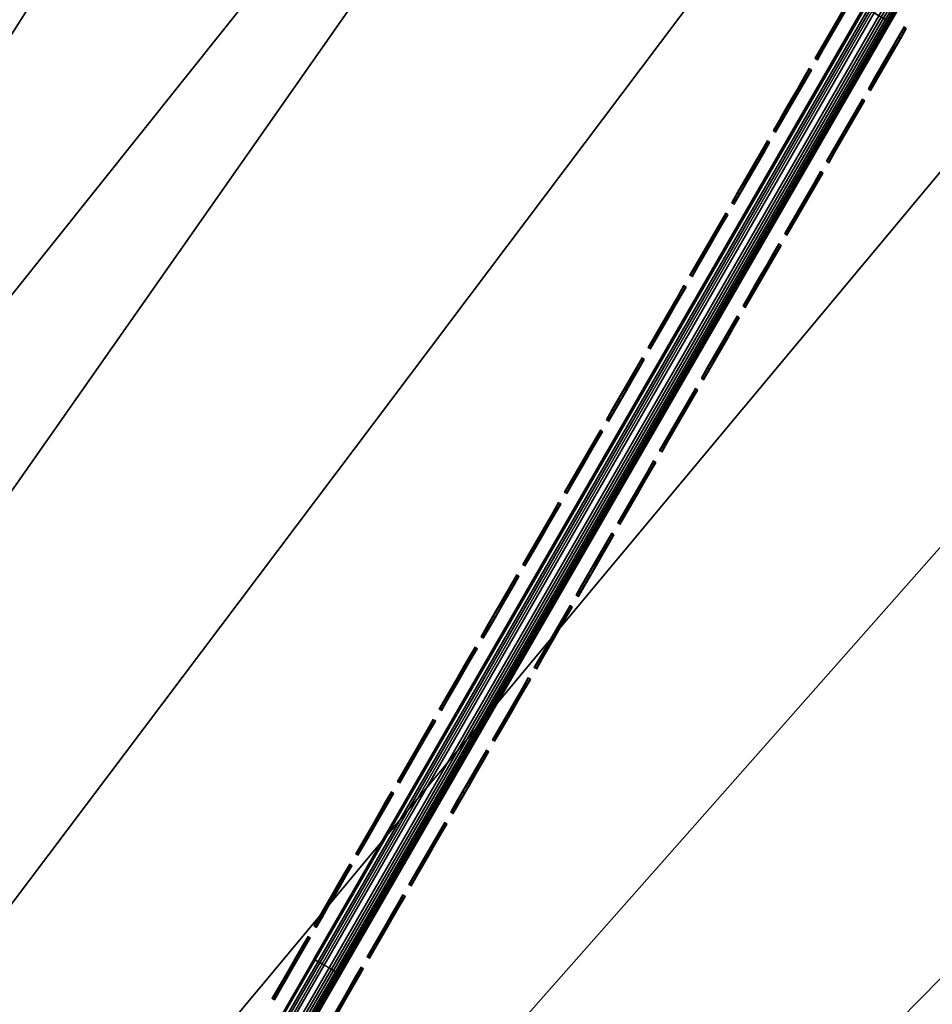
# Model space of a CAD drawing. Header units: inches. Extents: x 0 to 54.6, y -45.5 to 0.
# Tile 89 of 135: x 26.4 to 29.3, y -15.7 to -12.5. Entities that reach past the tile are written whole.
import ezdxf

# ---------------------------------------------------------------- set-up
doc = ezdxf.new("R2010")
doc.units = ezdxf.units.IN
doc.header["$LTSCALE"] = 0.03937
doc.header["$MEASUREMENT"] = 0
for name, color, linetype in [('A-FURN-3-ST', 151, 'Continuous'), ('A-FURN-3-ST-SEAM', 250, 'Continuous'), ('A-FURN-3-STITCH', 15, 'Continuous')]:
    doc.layers.add(name, color=color, linetype=linetype)

msp = doc.modelspace()

# ---------------------------------------------------------------- meshes
at = {"layer": 'A-FURN-3-ST'}
mesh = msp.add_polyface(dxfattribs=at)
corners = [(24.0013, -5.9436, 18), (23.3556, -5.3691, 17.9626), (21.9419, -5.1204, 18), (21.3456, -4.5948, 17.9626), (19.8543, -4.3715, 18), (19.31, -3.8905, 17.9626), (23.6478, -4.6483, 17.1854), (23.6619, -4.6134, 16.9008), (21.6126, -3.8643, 17.1854), (21.5749, -3.9676, 17.4505), (23.6065, -4.7502, 17.4505), (21.5149, -4.1318, 17.6781), (23.5408, -4.9122, 17.6781), (21.4367, -4.3457, 17.8528), (23.4553, -5.1233, 17.8528), (21.6256, -3.8289, 16.9008), (19.3924, -3.6384, 17.8528), (23.6652, -4.6052, 5.5004), (21.6286, -3.8206, 5.5004), (23.651, -4.6404, 5.3089), (21.6156, -3.8563, 5.3089), (23.4777, -5.0687, 5), (21.4572, -4.2904, 5), (23.5495, -4.8913, 5.0381), (21.5229, -4.1106, 5.0381), (21.5785, -3.9581, 5.1466), (23.6104, -4.7409, 5.1466), (19.4111, -3.5825, 5), (29.3604, -7.8167, 5), (14.7844, -30.7361, 5), (13.2536, -30.0776, 5), (27.4316, -6.8329, 5), (11.6935, -29.4918, 5), (25.4699, -5.9166, 5), (10.1077, -28.9798, 5), (8.4995, -28.5428, 5), (17.3416, -2.9458, 5), (6.8727, -28.1818, 5), (15.2514, -2.3813, 5), (13.1428, -1.8894, 5), (15.0337, -30.1903, 18), (29.9842, -8.848, 18), (13.4766, -29.5206, 18), (28.025, -7.8086, 18), (26.0299, -6.84, 18), (11.8898, -28.9248, 18), (10.2767, -28.4041, 18), (8.641, -27.9597, 18), (17.7413, -3.6978, 18), (6.9862, -27.5926, 18), (15.6054, -3.1004, 18), (13.4496, -2.5797, 18), (5.316, -27.3037, 18), (11.2764, -2.1367, 18)]
mesh.append_faces([[corners[k] for k in face] for face in [(0, 1, 2), (2, 1, 3), (2, 3, 4), (4, 3, 5), (6, 7, 8), (6, 8, 9, 10), (10, 9, 11, 12), (12, 11, 13, 14), (14, 13, 3, 1), (7, 15, 8), (13, 16, 5, 3), (7, 17, 15), (15, 17, 18), (17, 19, 20), (17, 20, 18), (21, 22, 23), (23, 22, 24), (23, 24, 25, 26), (26, 25, 20, 19), (22, 27, 24), (28, 29, 30), (28, 30, 31), (31, 30, 32), (31, 32, 33), (33, 32, 21), (21, 32, 34), (21, 34, 22), (22, 34, 35), (22, 35, 27), (27, 35, 36), (36, 35, 37), (36, 37, 38), (38, 37, 39), (40, 41, 42), (42, 43, 44), (42, 44, 45), (45, 44, 0), (45, 0, 46), (46, 0, 2), (46, 2, 4), (46, 4, 47), (47, 4, 48), (47, 48, 49), (49, 48, 50), (49, 50, 51), (52, 51, 53)]])
mesh = msp.add_polyface(dxfattribs=at)
corners = [(40.8466, -16.4914, 18), (41.5353, -16.7223, 17.9626), (39.9076, -15.3115, 17.9626), (39.1543, -15.058, 18), (38.232, -13.958, 17.9626), (41.8646, -16.3554, 17.6781), (40.2239, -14.9335, 17.6781), (40.0778, -15.1081, 17.8528), (41.7124, -16.5249, 17.8528), (42.08, -16.1154, 16.9008), (40.4309, -14.6862, 16.9008), (40.4067, -14.715, 17.1854), (38.7102, -13.3446, 17.1854), (38.5351, -13.5692, 17.6781), (38.395, -13.7488, 17.8528), (40.4365, -14.6794, 5.5004), (42.0604, -16.1371, 5.3089), (40.4121, -14.7085, 5.3089), (40.1154, -15.0627, 5), (38.5489, -13.5512, 5.0381), (40.2383, -14.9159, 5.0381), (41.7516, -16.4808, 5), (16.2827, -31.4657, 5), (14.7844, -30.7361, 5), (54.008, -31.5298, 5), (52.8857, -29.6782, 5), (51.6999, -27.8666, 5), (50.4521, -26.0972, 5), (49.1438, -24.372, 5), (47.7765, -22.6932, 5), (46.3519, -21.0627, 5), (44.8717, -19.4826, 5), (43.3376, -17.9546, 5), (38.4311, -13.7021, 5), (36.7007, -12.4007, 5), (34.9263, -11.16, 5), (33.11, -9.9815, 5), (31.2539, -8.8666, 5), (29.3604, -7.8167, 5), (16.5576, -30.9324, 18), (53.4807, -31.8342, 18), (15.0337, -30.1903, 18), (52.3299, -29.9383, 18), (51.1119, -28.0849, 18), (49.8283, -26.2762, 18), (48.4808, -24.5148, 18), (47.0709, -22.8027, 18), (45.6007, -21.1422, 18), (44.0719, -19.5355, 18), (42.4865, -17.9845, 18), (37.4117, -13.6861, 18), (35.621, -12.3775, 18), (33.7847, -11.1339, 18), (31.9049, -9.9569, 18), (29.9842, -8.848, 18), (13.4766, -29.5206, 18), (28.025, -7.8086, 18)]
mesh.append_faces([[corners[k] for k in face] for face in [(0, 1, 2), (0, 2, 3), (3, 2, 4), (5, 6, 7, 8), (8, 7, 2, 1), (9, 10, 11), (11, 10, 12), (6, 13, 14, 7), (7, 14, 4, 2), (15, 16, 17), (18, 19, 20), (18, 20, 21), (22, 23, 24), (24, 23, 25), (25, 23, 26), (26, 23, 27), (27, 23, 28), (28, 23, 29), (29, 23, 30), (30, 23, 31), (31, 23, 32), (32, 23, 21), (21, 23, 18), (18, 23, 33), (33, 23, 34), (34, 23, 35), (35, 23, 36), (36, 23, 37), (37, 23, 38), (39, 40, 41), (41, 40, 42), (41, 42, 43), (43, 44, 41), (41, 44, 45), (41, 45, 46), (46, 47, 41), (41, 47, 48), (41, 48, 49), (49, 0, 41), (41, 0, 3), (41, 3, 50), (50, 51, 41), (41, 51, 52), (41, 52, 53), (53, 54, 41), (55, 54, 56)]])
at = {"layer": 'A-FURN-3-ST-SEAM'}
mesh = msp.add_polyface(dxfattribs=at)
corners = [(30.9933, -9.418, 18.0044), (30.9872, -9.4145, 18.0299), (29.2057, -12.5142, 18.0044), (29.1996, -12.5107, 18.0299), (27.4182, -15.6104, 18.0044), (30.9771, -9.4087, 18.0434), (29.1895, -12.5048, 18.0434), (27.4019, -15.601, 18.0434), (27.412, -15.6068, 18.0299), (30.9634, -9.4008, 18.0516), (29.1758, -12.4969, 18.0516), (27.3883, -15.5931, 18.0516), (30.9111, -9.3706, 18.0261), (30.9069, -9.3682, 18.0089), (29.1194, -12.4643, 18.0089), (29.1236, -12.4667, 18.0261), (27.3318, -15.5605, 18.0089), (27.336, -15.5629, 18.0261), (30.9083, -9.369, 17.9912), (29.1207, -12.4651, 17.9912), (27.3332, -15.5613, 17.9912), (30.9558, -9.3964, 17.9549), (30.9703, -9.4047, 17.9607), (29.1827, -12.5009, 17.9607), (29.1682, -12.4925, 17.9549), (27.3951, -15.5971, 17.9607), (27.3806, -15.5887, 17.9549), (30.9822, -9.4116, 17.9719), (29.1946, -12.5078, 17.9719), (27.4071, -15.6039, 17.9719), (30.9903, -9.4163, 17.987), (31.0996, -9.2339, 17.9834), (29.2027, -12.5125, 17.987), (27.4152, -15.6086, 17.987), (27.3579, -15.5756, 18.0503), (29.1455, -12.4794, 18.0503), (30.933, -9.3832, 18.0503), (27.345, -15.5681, 18.0406), (29.1326, -12.472, 18.0406), (27.3513, -15.5718, 17.9632), (29.1389, -12.4756, 17.9632), (30.9265, -9.3794, 17.9632), (27.3653, -15.5799, 17.9559), (29.1529, -12.4837, 17.9559), (30.9201, -9.3758, 18.0406), (30.9405, -9.3875, 17.9559)]
mesh.append_faces([[corners[k] for k in face] for face in [(0, 1, 2), (2, 1, 3), (2, 3, 4), (1, 5, 6, 3), (3, 6, 7, 8), (5, 9, 10, 6), (6, 10, 11, 7), (12, 13, 14, 15), (15, 14, 16, 17), (13, 18, 19, 14), (14, 19, 20, 16), (21, 22, 23, 24), (24, 23, 25, 26), (22, 27, 28, 23), (23, 28, 29, 25), (30, 31, 0), (30, 0, 32), (32, 0, 2), (32, 2, 33), (34, 11, 10, 35), (35, 10, 9, 36), (15, 17, 37, 38), (38, 37, 34, 35), (39, 20, 19, 40), (40, 19, 18, 41), (24, 26, 42, 43), (43, 42, 39, 40), (32, 33, 29, 28), (36, 44, 38, 35), (44, 12, 15, 38), (41, 45, 43, 40), (45, 21, 24, 43), (27, 30, 32, 28)]])
mesh = msp.add_polyface(dxfattribs=at)
corners = [(27.4182, -15.6104, 18.0044), (24.5433, -20.5898, 18.0044), (27.4152, -15.6086, 17.987), (24.54, -20.5879, 17.9853), (27.4071, -15.6039, 17.9719), (24.5306, -20.5824, 17.969), (27.3951, -15.5971, 17.9607), (24.5165, -20.5743, 17.9582), (27.3806, -15.5887, 17.9549), (24.5, -20.5647, 17.9544), (27.3653, -15.5799, 17.9559), (24.4834, -20.5552, 17.9582), (27.3513, -15.5718, 17.9632), (24.4694, -20.5471, 17.9691), (27.3332, -15.5613, 17.9912), (24.46, -20.5417, 17.9853), (24.4567, -20.5398, 18.0044), (27.3318, -15.5605, 18.0089), (24.46, -20.5417, 18.0236), (27.336, -15.5629, 18.0261), (24.4694, -20.5471, 18.0398), (27.345, -15.5681, 18.0406), (24.4834, -20.5552, 18.0506), (27.3579, -15.5756, 18.0503), (24.5, -20.5648, 18.0544), (27.3883, -15.5931, 18.0516), (24.5166, -20.5743, 18.0506), (27.4019, -15.601, 18.0434), (24.5306, -20.5824, 18.0398), (27.412, -15.6068, 18.0299), (24.54, -20.5879, 18.0235), (29.1996, -12.5107, 18.0299), (29.2057, -12.5142, 18.0044)]
mesh.append_faces([[corners[k] for k in face] for face in [(0, 1, 2), (2, 1, 3), (2, 3, 4), (4, 3, 5), (4, 5, 6), (6, 5, 7), (6, 7, 8), (8, 7, 9), (8, 9, 10), (10, 9, 11), (10, 11, 12), (12, 11, 13), (12, 13, 14), (14, 13, 15), (14, 15, 16), (14, 16, 17), (17, 16, 18), (17, 18, 19), (19, 18, 20), (19, 20, 21), (21, 20, 22), (21, 22, 23), (23, 22, 24), (23, 24, 25), (25, 24, 26), (25, 26, 27), (27, 26, 28), (27, 28, 29), (29, 28, 30), (29, 30, 0), (0, 30, 1), (0, 31, 29), (2, 32, 0)]])
at = {"layer": 'A-FURN-3-STITCH'}
mesh = msp.add_polymesh((7, 4), dxfattribs=at)
for k, corner in enumerate([(29.0853, -12.4345, 18.0045), (29.083, -12.4331, 18.0044), (29.0785, -12.4305, 18.0044), (29.0762, -12.4292, 18.0045), (29.0661, -12.4677, 18.0121), (29.0638, -12.4664, 18.0166), (29.0593, -12.4638, 18.0166), (29.0571, -12.4625, 18.0121), (29.0467, -12.5013, 18.0167), (29.0444, -12.5, 18.0212), (29.0399, -12.4974, 18.0212), (29.0376, -12.4961, 18.0167), (29.0271, -12.5351, 18.0182), (29.0249, -12.5338, 18.0227), (29.0204, -12.5312, 18.0227), (29.0181, -12.5299, 18.0182), (29.0076, -12.569, 18.0167), (29.0053, -12.5677, 18.0212), (29.0008, -12.5651, 18.0212), (28.9986, -12.5638, 18.0167), (28.9882, -12.6026, 18.0121), (28.9859, -12.6013, 18.0166), (28.9814, -12.5987, 18.0166), (28.9792, -12.5974, 18.0121), (28.969, -12.6358, 18.0045), (28.9667, -12.6345, 18.0045), (28.9622, -12.6319, 18.0045), (28.96, -12.6306, 18.0045)]):
    mesh.set_mesh_vertex(divmod(k, 4), corner)
mesh = msp.add_polymesh((7, 4), dxfattribs=at)
for k, corner in enumerate([(29.2582, -12.5343, 18.0045), (29.2559, -12.533, 18.0044), (29.2514, -12.5304, 18.0044), (29.2492, -12.5291, 18.0045), (29.239, -12.5675, 18.0121), (29.2368, -12.5662, 18.0166), (29.2322, -12.5636, 18.0166), (29.23, -12.5623, 18.0121), (29.2196, -12.6011, 18.0167), (29.2173, -12.5998, 18.0212), (29.2128, -12.5972, 18.0212), (29.2106, -12.5959, 18.0167), (29.2001, -12.635, 18.0182), (29.1978, -12.6337, 18.0227), (29.1933, -12.6311, 18.0227), (29.191, -12.6298, 18.0182), (29.1805, -12.6688, 18.0167), (29.1783, -12.6675, 18.0212), (29.1738, -12.6649, 18.0212), (29.1715, -12.6636, 18.0167), (29.1611, -12.7024, 18.0121), (29.1589, -12.7011, 18.0166), (29.1543, -12.6985, 18.0166), (29.1521, -12.6972, 18.0121), (29.1419, -12.7356, 18.0045), (29.1397, -12.7343, 18.0045), (29.1352, -12.7317, 18.0045), (29.1329, -12.7304, 18.0045)]):
    mesh.set_mesh_vertex(divmod(k, 4), corner)
mesh = msp.add_polymesh((7, 4), dxfattribs=at)
for k, corner in enumerate([(28.9495, -12.6696, 18.0045), (28.9472, -12.6683, 18.0044), (28.9427, -12.6657, 18.0044), (28.9405, -12.6644, 18.0045), (28.9303, -12.7028, 18.0121), (28.9281, -12.7015, 18.0166), (28.9236, -12.6989, 18.0166), (28.9213, -12.6976, 18.0121), (28.9109, -12.7364, 18.0167), (28.9086, -12.7351, 18.0212), (28.9041, -12.7325, 18.0212), (28.9019, -12.7312, 18.0167), (28.8914, -12.7703, 18.0182), (28.8891, -12.769, 18.0227), (28.8846, -12.7664, 18.0227), (28.8823, -12.7651, 18.0182), (28.8718, -12.8041, 18.0167), (28.8696, -12.8028, 18.0212), (28.8651, -12.8002, 18.0212), (28.8628, -12.7989, 18.0167), (28.8524, -12.8377, 18.0121), (28.8502, -12.8364, 18.0166), (28.8456, -12.8338, 18.0166), (28.8434, -12.8325, 18.0121), (28.8332, -12.871, 18.0045), (28.831, -12.8697, 18.0045), (28.8265, -12.8671, 18.0045), (28.8242, -12.8658, 18.0045)]):
    mesh.set_mesh_vertex(divmod(k, 4), corner)
mesh = msp.add_polymesh((7, 4), dxfattribs=at)
for k, corner in enumerate([(29.1224, -12.7694, 18.0045), (29.1202, -12.7681, 18.0044), (29.1157, -12.7655, 18.0044), (29.1134, -12.7642, 18.0045), (29.1032, -12.8027, 18.0121), (29.101, -12.8014, 18.0166), (29.0965, -12.7987, 18.0166), (29.0942, -12.7974, 18.0121), (29.0838, -12.8363, 18.0167), (29.0816, -12.835, 18.0212), (29.0771, -12.8324, 18.0212), (29.0748, -12.8311, 18.0167), (29.0643, -12.8701, 18.0182), (29.062, -12.8688, 18.0227), (29.0575, -12.8662, 18.0227), (29.0553, -12.8649, 18.0182), (29.0448, -12.904, 18.0167), (29.0425, -12.9027, 18.0212), (29.038, -12.9001, 18.0212), (29.0357, -12.8987, 18.0167), (29.0253, -12.9376, 18.0121), (29.0231, -12.9363, 18.0166), (29.0186, -12.9337, 18.0166), (29.0163, -12.9324, 18.0121), (29.0062, -12.9708, 18.0045), (29.0039, -12.9695, 18.0045), (28.9994, -12.9669, 18.0045), (28.9971, -12.9656, 18.0045)]):
    mesh.set_mesh_vertex(divmod(k, 4), corner)
mesh = msp.add_polymesh((7, 4), dxfattribs=at)
for k, corner in enumerate([(28.8137, -12.9048, 18.0045), (28.8115, -12.9035, 18.0044), (28.807, -12.9008, 18.0044), (28.8047, -12.8995, 18.0045), (28.7946, -12.938, 18.0121), (28.7923, -12.9367, 18.0166), (28.7878, -12.9341, 18.0166), (28.7855, -12.9328, 18.0121), (28.7751, -12.9716, 18.0167), (28.7729, -12.9703, 18.0212), (28.7684, -12.9677, 18.0212), (28.7661, -12.9664, 18.0167), (28.7556, -13.0054, 18.0182), (28.7533, -13.0041, 18.0227), (28.7488, -13.0015, 18.0227), (28.7466, -13.0002, 18.0182), (28.7361, -13.0393, 18.0167), (28.7338, -13.038, 18.0212), (28.7293, -13.0354, 18.0212), (28.727, -13.0341, 18.0167), (28.7166, -13.0729, 18.0121), (28.7144, -13.0716, 18.0166), (28.7099, -13.069, 18.0166), (28.7076, -13.0677, 18.0121), (28.6975, -13.1061, 18.0045), (28.6952, -13.1048, 18.0045), (28.6907, -13.1022, 18.0045), (28.6885, -13.1009, 18.0045)]):
    mesh.set_mesh_vertex(divmod(k, 4), corner)
mesh = msp.add_polymesh((7, 4), dxfattribs=at)
for k, corner in enumerate([(28.9867, -13.0046, 18.0045), (28.9844, -13.0033, 18.0044), (28.9799, -13.0007, 18.0044), (28.9776, -12.9994, 18.0045), (28.9675, -13.0378, 18.0121), (28.9652, -13.0365, 18.0166), (28.9607, -13.0339, 18.0166), (28.9585, -13.0326, 18.0121), (28.9481, -13.0714, 18.0167), (28.9458, -13.0701, 18.0212), (28.9413, -13.0675, 18.0212), (28.939, -13.0662, 18.0167), (28.9285, -13.1053, 18.0182), (28.9263, -13.104, 18.0227), (28.9218, -13.1014, 18.0227), (28.9195, -13.1001, 18.0182), (28.909, -13.1391, 18.0167), (28.9067, -13.1378, 18.0212), (28.9022, -13.1352, 18.0212), (28.9, -13.1339, 18.0167), (28.8896, -13.1727, 18.0121), (28.8873, -13.1714, 18.0166), (28.8828, -13.1688, 18.0166), (28.8806, -13.1675, 18.0121), (28.8704, -13.206, 18.0045), (28.8681, -13.2046, 18.0045), (28.8636, -13.202, 18.0045), (28.8614, -13.2007, 18.0045)]):
    mesh.set_mesh_vertex(divmod(k, 4), corner)
mesh = msp.add_polymesh((7, 4), dxfattribs=at)
for k, corner in enumerate([(28.678, -13.1399, 18.0045), (28.6757, -13.1386, 18.0044), (28.6712, -13.136, 18.0044), (28.6689, -13.1347, 18.0045), (28.6588, -13.1731, 18.0121), (28.6565, -13.1718, 18.0166), (28.652, -13.1692, 18.0166), (28.6498, -13.1679, 18.0121), (28.6394, -13.2067, 18.0167), (28.6371, -13.2054, 18.0212), (28.6326, -13.2028, 18.0212), (28.6304, -13.2015, 18.0167), (28.6198, -13.2406, 18.0182), (28.6176, -13.2393, 18.0227), (28.6131, -13.2367, 18.0227), (28.6108, -13.2354, 18.0182), (28.6003, -13.2744, 18.0167), (28.598, -13.2731, 18.0212), (28.5935, -13.2705, 18.0212), (28.5913, -13.2692, 18.0167), (28.5809, -13.308, 18.0121), (28.5786, -13.3067, 18.0166), (28.5741, -13.3041, 18.0166), (28.5719, -13.3028, 18.0121), (28.5617, -13.3413, 18.0045), (28.5595, -13.34, 18.0045), (28.5549, -13.3374, 18.0045), (28.5527, -13.3361, 18.0045)]):
    mesh.set_mesh_vertex(divmod(k, 4), corner)
mesh = msp.add_polymesh((7, 4), dxfattribs=at)
for k, corner in enumerate([(28.8509, -13.2397, 18.0045), (28.8486, -13.2384, 18.0044), (28.8441, -13.2358, 18.0044), (28.8419, -13.2345, 18.0045), (28.8317, -13.273, 18.0121), (28.8295, -13.2717, 18.0166), (28.8249, -13.2691, 18.0166), (28.8227, -13.2678, 18.0121), (28.8123, -13.3066, 18.0167), (28.81, -13.3053, 18.0212), (28.8055, -13.3027, 18.0212), (28.8033, -13.3014, 18.0167), (28.7928, -13.3404, 18.0182), (28.7905, -13.3391, 18.0227), (28.786, -13.3365, 18.0227), (28.7837, -13.3352, 18.0182), (28.7732, -13.3743, 18.0167), (28.771, -13.373, 18.0212), (28.7665, -13.3704, 18.0212), (28.7642, -13.3691, 18.0167), (28.7538, -13.4079, 18.0121), (28.7516, -13.4066, 18.0166), (28.747, -13.404, 18.0166), (28.7448, -13.4027, 18.0121), (28.7346, -13.4411, 18.0045), (28.7324, -13.4398, 18.0045), (28.7279, -13.4372, 18.0045), (28.7256, -13.4359, 18.0045)]):
    mesh.set_mesh_vertex(divmod(k, 4), corner)
mesh = msp.add_polymesh((7, 4), dxfattribs=at)
for k, corner in enumerate([(28.5422, -13.3751, 18.0045), (28.5399, -13.3738, 18.0044), (28.5354, -13.3712, 18.0044), (28.5332, -13.3698, 18.0045), (28.523, -13.4083, 18.0121), (28.5208, -13.407, 18.0166), (28.5163, -13.4044, 18.0166), (28.514, -13.4031, 18.0121), (28.5036, -13.4419, 18.0167), (28.5014, -13.4406, 18.0212), (28.4968, -13.438, 18.0212), (28.4946, -13.4367, 18.0167), (28.4841, -13.4757, 18.0182), (28.4818, -13.4744, 18.0227), (28.4773, -13.4718, 18.0227), (28.4751, -13.4705, 18.0182), (28.4645, -13.5096, 18.0167), (28.4623, -13.5083, 18.0212), (28.4578, -13.5057, 18.0212), (28.4555, -13.5044, 18.0167), (28.4451, -13.5432, 18.0121), (28.4429, -13.5419, 18.0166), (28.4384, -13.5393, 18.0166), (28.4361, -13.538, 18.0121), (28.4259, -13.5764, 18.0045), (28.4237, -13.5751, 18.0045), (28.4192, -13.5725, 18.0045), (28.4169, -13.5712, 18.0045)]):
    mesh.set_mesh_vertex(divmod(k, 4), corner)
mesh = msp.add_polymesh((7, 4), dxfattribs=at)
for k, corner in enumerate([(28.7151, -13.4749, 18.0045), (28.7129, -13.4736, 18.0044), (28.7084, -13.471, 18.0044), (28.7061, -13.4697, 18.0045), (28.6959, -13.5081, 18.0121), (28.6937, -13.5068, 18.0166), (28.6892, -13.5042, 18.0166), (28.6869, -13.5029, 18.0121), (28.6765, -13.5417, 18.0167), (28.6743, -13.5404, 18.0212), (28.6698, -13.5378, 18.0212), (28.6675, -13.5365, 18.0167), (28.657, -13.5756, 18.0182), (28.6547, -13.5743, 18.0227), (28.6502, -13.5717, 18.0227), (28.648, -13.5704, 18.0182), (28.6375, -13.6094, 18.0167), (28.6352, -13.6081, 18.0212), (28.6307, -13.6055, 18.0212), (28.6284, -13.6042, 18.0167), (28.618, -13.643, 18.0121), (28.6158, -13.6417, 18.0166), (28.6113, -13.6391, 18.0166), (28.609, -13.6378, 18.0121), (28.5989, -13.6763, 18.0045), (28.5966, -13.675, 18.0045), (28.5921, -13.6723, 18.0045), (28.5899, -13.671, 18.0045)]):
    mesh.set_mesh_vertex(divmod(k, 4), corner)
mesh = msp.add_polymesh((7, 4), dxfattribs=at)
for k, corner in enumerate([(28.4064, -13.6102, 18.0045), (28.4042, -13.6089, 18.0044), (28.3997, -13.6063, 18.0044), (28.3974, -13.605, 18.0045), (28.3873, -13.6434, 18.0121), (28.385, -13.6421, 18.0166), (28.3805, -13.6395, 18.0166), (28.3782, -13.6382, 18.0121), (28.3678, -13.6771, 18.0167), (28.3656, -13.6757, 18.0212), (28.3611, -13.6731, 18.0212), (28.3588, -13.6718, 18.0167), (28.3483, -13.7109, 18.0182), (28.3461, -13.7096, 18.0227), (28.3415, -13.707, 18.0227), (28.3393, -13.7057, 18.0182), (28.3288, -13.7447, 18.0167), (28.3265, -13.7434, 18.0212), (28.322, -13.7408, 18.0212), (28.3198, -13.7395, 18.0167), (28.3094, -13.7784, 18.0121), (28.3071, -13.7771, 18.0166), (28.3026, -13.7744, 18.0166), (28.3003, -13.7731, 18.0121), (28.2902, -13.8116, 18.0045), (28.2879, -13.8103, 18.0045), (28.2834, -13.8077, 18.0045), (28.2812, -13.8064, 18.0045)]):
    mesh.set_mesh_vertex(divmod(k, 4), corner)
mesh = msp.add_polymesh((7, 4), dxfattribs=at)
for k, corner in enumerate([(28.5794, -13.71, 18.0045), (28.5771, -13.7087, 18.0044), (28.5726, -13.7061, 18.0044), (28.5703, -13.7048, 18.0045), (28.5602, -13.7433, 18.0121), (28.5579, -13.742, 18.0166), (28.5534, -13.7394, 18.0166), (28.5512, -13.7381, 18.0121), (28.5408, -13.7769, 18.0167), (28.5385, -13.7756, 18.0212), (28.534, -13.773, 18.0212), (28.5317, -13.7717, 18.0167), (28.5212, -13.8107, 18.0182), (28.519, -13.8094, 18.0227), (28.5145, -13.8068, 18.0227), (28.5122, -13.8055, 18.0182), (28.5017, -13.8446, 18.0167), (28.4994, -13.8433, 18.0212), (28.4949, -13.8407, 18.0212), (28.4927, -13.8394, 18.0167), (28.4823, -13.8782, 18.0121), (28.48, -13.8769, 18.0166), (28.4755, -13.8743, 18.0166), (28.4733, -13.873, 18.0121), (28.4631, -13.9114, 18.0045), (28.4609, -13.9101, 18.0045), (28.4563, -13.9075, 18.0045), (28.4541, -13.9062, 18.0045)]):
    mesh.set_mesh_vertex(divmod(k, 4), corner)
mesh = msp.add_polymesh((7, 4), dxfattribs=at)
for k, corner in enumerate([(28.2707, -13.8454, 18.0045), (28.2684, -13.8441, 18.0044), (28.2639, -13.8415, 18.0044), (28.2616, -13.8402, 18.0045), (28.2515, -13.8786, 18.0121), (28.2492, -13.8773, 18.0166), (28.2447, -13.8747, 18.0166), (28.2425, -13.8734, 18.0121), (28.2321, -13.9122, 18.0167), (28.2298, -13.9109, 18.0212), (28.2253, -13.9083, 18.0212), (28.2231, -13.907, 18.0167), (28.2125, -13.946, 18.0182), (28.2103, -13.9447, 18.0227), (28.2058, -13.9421, 18.0227), (28.2035, -13.9408, 18.0182), (28.193, -13.9799, 18.0167), (28.1908, -13.9786, 18.0212), (28.1862, -13.976, 18.0212), (28.184, -13.9747, 18.0167), (28.1736, -14.0135, 18.0121), (28.1713, -14.0122, 18.0166), (28.1668, -14.0096, 18.0166), (28.1646, -14.0083, 18.0121), (28.1544, -14.0467, 18.0045), (28.1522, -14.0454, 18.0045), (28.1476, -14.0428, 18.0045), (28.1454, -14.0415, 18.0045)]):
    mesh.set_mesh_vertex(divmod(k, 4), corner)
mesh = msp.add_polymesh((7, 4), dxfattribs=at)
for k, corner in enumerate([(28.4436, -13.9452, 18.0045), (28.4413, -13.9439, 18.0044), (28.4368, -13.9413, 18.0044), (28.4346, -13.94, 18.0045), (28.4244, -13.9784, 18.0121), (28.4222, -13.9771, 18.0166), (28.4177, -13.9745, 18.0166), (28.4154, -13.9732, 18.0121), (28.405, -14.012, 18.0167), (28.4027, -14.0107, 18.0212), (28.3982, -14.0081, 18.0212), (28.396, -14.0068, 18.0167), (28.3855, -14.0459, 18.0182), (28.3832, -14.0446, 18.0227), (28.3787, -14.042, 18.0227), (28.3764, -14.0407, 18.0182), (28.3659, -14.0797, 18.0167), (28.3637, -14.0784, 18.0212), (28.3592, -14.0758, 18.0212), (28.3569, -14.0745, 18.0167), (28.3465, -14.1133, 18.0121), (28.3443, -14.112, 18.0166), (28.3398, -14.1094, 18.0166), (28.3375, -14.1081, 18.0121), (28.3273, -14.1466, 18.0045), (28.3251, -14.1453, 18.0045), (28.3206, -14.1427, 18.0045), (28.3183, -14.1413, 18.0045)]):
    mesh.set_mesh_vertex(divmod(k, 4), corner)
mesh = msp.add_polymesh((7, 4), dxfattribs=at)
for k, corner in enumerate([(28.1349, -14.0805, 18.0045), (28.1326, -14.0792, 18.0044), (28.1281, -14.0766, 18.0044), (28.1259, -14.0753, 18.0045), (28.1157, -14.1137, 18.0121), (28.1135, -14.1124, 18.0166), (28.109, -14.1098, 18.0166), (28.1067, -14.1085, 18.0121), (28.0963, -14.1474, 18.0167), (28.0941, -14.1461, 18.0212), (28.0895, -14.1434, 18.0212), (28.0873, -14.1421, 18.0167), (28.0768, -14.1812, 18.0182), (28.0745, -14.1799, 18.0227), (28.07, -14.1773, 18.0227), (28.0678, -14.176, 18.0182), (28.0572, -14.215, 18.0167), (28.055, -14.2137, 18.0212), (28.0505, -14.2111, 18.0212), (28.0482, -14.2098, 18.0167), (28.0378, -14.2487, 18.0121), (28.0356, -14.2474, 18.0166), (28.0311, -14.2448, 18.0166), (28.0288, -14.2434, 18.0121), (28.0186, -14.2819, 18.0045), (28.0164, -14.2806, 18.0045), (28.0119, -14.278, 18.0045), (28.0096, -14.2767, 18.0045)]):
    mesh.set_mesh_vertex(divmod(k, 4), corner)
mesh = msp.add_polymesh((7, 4), dxfattribs=at)
for k, corner in enumerate([(28.3078, -14.1804, 18.0045), (28.3056, -14.179, 18.0044), (28.3011, -14.1764, 18.0044), (28.2988, -14.1751, 18.0045), (28.2887, -14.2136, 18.0121), (28.2864, -14.2123, 18.0166), (28.2819, -14.2097, 18.0166), (28.2796, -14.2084, 18.0121), (28.2692, -14.2472, 18.0167), (28.267, -14.2459, 18.0212), (28.2625, -14.2433, 18.0212), (28.2602, -14.242, 18.0167), (28.2497, -14.281, 18.0182), (28.2474, -14.2797, 18.0227), (28.2429, -14.2771, 18.0227), (28.2407, -14.2758, 18.0182), (28.2302, -14.3149, 18.0167), (28.2279, -14.3136, 18.0212), (28.2234, -14.311, 18.0212), (28.2211, -14.3097, 18.0167), (28.2108, -14.3485, 18.0121), (28.2085, -14.3472, 18.0166), (28.204, -14.3446, 18.0166), (28.2017, -14.3433, 18.0121), (28.1916, -14.3817, 18.0045), (28.1893, -14.3804, 18.0045), (28.1848, -14.3778, 18.0045), (28.1826, -14.3765, 18.0045)]):
    mesh.set_mesh_vertex(divmod(k, 4), corner)
mesh = msp.add_polymesh((7, 4), dxfattribs=at)
for k, corner in enumerate([(27.9991, -14.3157, 18.0045), (27.9969, -14.3144, 18.0044), (27.9924, -14.3118, 18.0044), (27.9901, -14.3105, 18.0045), (27.98, -14.3489, 18.0121), (27.9777, -14.3476, 18.0166), (27.9732, -14.345, 18.0166), (27.9709, -14.3437, 18.0121), (27.9605, -14.3825, 18.0167), (27.9583, -14.3812, 18.0212), (27.9538, -14.3786, 18.0212), (27.9515, -14.3773, 18.0167), (27.941, -14.4163, 18.0182), (27.9388, -14.415, 18.0227), (27.9342, -14.4124, 18.0227), (27.932, -14.4111, 18.0182), (27.9215, -14.4502, 18.0167), (27.9192, -14.4489, 18.0212), (27.9147, -14.4463, 18.0212), (27.9125, -14.445, 18.0167), (27.9021, -14.4838, 18.0121), (27.8998, -14.4825, 18.0166), (27.8953, -14.4799, 18.0166), (27.893, -14.4786, 18.0121), (27.8829, -14.517, 18.0045), (27.8806, -14.5157, 18.0045), (27.8761, -14.5131, 18.0045), (27.8739, -14.5118, 18.0045)]):
    mesh.set_mesh_vertex(divmod(k, 4), corner)
mesh = msp.add_polymesh((7, 4), dxfattribs=at)
for k, corner in enumerate([(28.1721, -14.4155, 18.0045), (28.1698, -14.4142, 18.0044), (28.1653, -14.4116, 18.0044), (28.163, -14.4103, 18.0045), (28.1529, -14.4487, 18.0121), (28.1506, -14.4474, 18.0166), (28.1461, -14.4448, 18.0166), (28.1439, -14.4435, 18.0121), (28.1335, -14.4823, 18.0167), (28.1312, -14.481, 18.0212), (28.1267, -14.4784, 18.0212), (28.1245, -14.4771, 18.0167), (28.1139, -14.5162, 18.0182), (28.1117, -14.5149, 18.0227), (28.1072, -14.5123, 18.0227), (28.1049, -14.511, 18.0182), (28.0944, -14.55, 18.0167), (28.0921, -14.5487, 18.0212), (28.0876, -14.5461, 18.0212), (28.0854, -14.5448, 18.0167), (28.075, -14.5836, 18.0121), (28.0727, -14.5823, 18.0166), (28.0682, -14.5797, 18.0166), (28.066, -14.5784, 18.0121), (28.0558, -14.6169, 18.0045), (28.0536, -14.6156, 18.0045), (28.049, -14.613, 18.0045), (28.0468, -14.6117, 18.0045)]):
    mesh.set_mesh_vertex(divmod(k, 4), corner)
mesh = msp.add_polymesh((7, 4), dxfattribs=at)
for k, corner in enumerate([(27.8634, -14.5508, 18.0045), (27.8611, -14.5495, 18.0044), (27.8566, -14.5469, 18.0044), (27.8544, -14.5456, 18.0045), (27.8442, -14.584, 18.0121), (27.8419, -14.5827, 18.0166), (27.8374, -14.5801, 18.0166), (27.8352, -14.5788, 18.0121), (27.8248, -14.6177, 18.0167), (27.8225, -14.6164, 18.0212), (27.818, -14.6138, 18.0212), (27.8158, -14.6124, 18.0167), (27.8052, -14.6515, 18.0182), (27.803, -14.6502, 18.0227), (27.7985, -14.6476, 18.0227), (27.7962, -14.6463, 18.0182), (27.7857, -14.6853, 18.0167), (27.7835, -14.684, 18.0212), (27.7789, -14.6814, 18.0212), (27.7767, -14.6801, 18.0167), (27.7663, -14.719, 18.0121), (27.764, -14.7177, 18.0166), (27.7595, -14.7151, 18.0166), (27.7573, -14.7138, 18.0121), (27.7471, -14.7522, 18.0045), (27.7449, -14.7509, 18.0045), (27.7404, -14.7483, 18.0045), (27.7381, -14.747, 18.0045)]):
    mesh.set_mesh_vertex(divmod(k, 4), corner)
mesh = msp.add_polymesh((7, 4), dxfattribs=at)
for k, corner in enumerate([(28.0363, -14.6507, 18.0045), (28.034, -14.6494, 18.0044), (28.0295, -14.6467, 18.0044), (28.0273, -14.6454, 18.0045), (28.0171, -14.6839, 18.0121), (28.0149, -14.6826, 18.0166), (28.0104, -14.68, 18.0166), (28.0081, -14.6787, 18.0121), (27.9977, -14.7175, 18.0167), (27.9955, -14.7162, 18.0212), (27.9909, -14.7136, 18.0212), (27.9887, -14.7123, 18.0167), (27.9782, -14.7513, 18.0182), (27.9759, -14.75, 18.0227), (27.9714, -14.7474, 18.0227), (27.9692, -14.7461, 18.0182), (27.9586, -14.7852, 18.0167), (27.9564, -14.7839, 18.0212), (27.9519, -14.7813, 18.0212), (27.9496, -14.78, 18.0167), (27.9392, -14.8188, 18.0121), (27.937, -14.8175, 18.0166), (27.9325, -14.8149, 18.0166), (27.9302, -14.8136, 18.0121), (27.92, -14.852, 18.0045), (27.9178, -14.8507, 18.0045), (27.9133, -14.8481, 18.0045), (27.911, -14.8468, 18.0045)]):
    mesh.set_mesh_vertex(divmod(k, 4), corner)
mesh = msp.add_polymesh((7, 4), dxfattribs=at)
for k, corner in enumerate([(27.7276, -14.786, 18.0045), (27.7254, -14.7847, 18.0044), (27.7208, -14.7821, 18.0044), (27.7186, -14.7808, 18.0045), (27.7084, -14.8192, 18.0121), (27.7062, -14.8179, 18.0166), (27.7017, -14.8153, 18.0166), (27.6994, -14.814, 18.0121), (27.689, -14.8528, 18.0167), (27.6868, -14.8515, 18.0212), (27.6823, -14.8489, 18.0212), (27.68, -14.8476, 18.0167), (27.6695, -14.8866, 18.0182), (27.6672, -14.8853, 18.0227), (27.6627, -14.8827, 18.0227), (27.6605, -14.8814, 18.0182), (27.6499, -14.9205, 18.0167), (27.6477, -14.9192, 18.0212), (27.6432, -14.9166, 18.0212), (27.6409, -14.9153, 18.0167), (27.6305, -14.9541, 18.0121), (27.6283, -14.9528, 18.0166), (27.6238, -14.9502, 18.0166), (27.6215, -14.9489, 18.0121), (27.6114, -14.9873, 18.0045), (27.6091, -14.986, 18.0045), (27.6046, -14.9834, 18.0045), (27.6023, -14.9821, 18.0045)]):
    mesh.set_mesh_vertex(divmod(k, 4), corner)
mesh = msp.add_polymesh((7, 4), dxfattribs=at)
for k, corner in enumerate([(27.9005, -14.8858, 18.0045), (27.8983, -14.8845, 18.0044), (27.8938, -14.8819, 18.0044), (27.8915, -14.8806, 18.0045), (27.8814, -14.919, 18.0121), (27.8791, -14.9177, 18.0166), (27.8746, -14.9151, 18.0166), (27.8723, -14.9138, 18.0121), (27.8619, -14.9526, 18.0167), (27.8597, -14.9513, 18.0212), (27.8552, -14.9487, 18.0212), (27.8529, -14.9474, 18.0167), (27.8424, -14.9865, 18.0182), (27.8402, -14.9852, 18.0227), (27.8356, -14.9826, 18.0227), (27.8334, -14.9813, 18.0182), (27.8229, -15.0203, 18.0167), (27.8206, -15.019, 18.0212), (27.8161, -15.0164, 18.0212), (27.8139, -15.0151, 18.0167), (27.8035, -15.054, 18.0121), (27.8012, -15.0526, 18.0166), (27.7967, -15.05, 18.0166), (27.7944, -15.0487, 18.0121), (27.7843, -15.0872, 18.0045), (27.782, -15.0859, 18.0045), (27.7775, -15.0833, 18.0045), (27.7753, -15.082, 18.0045)]):
    mesh.set_mesh_vertex(divmod(k, 4), corner)
mesh = msp.add_polymesh((7, 4), dxfattribs=at)
for k, corner in enumerate([(27.5918, -15.0211, 18.0045), (27.5896, -15.0198, 18.0044), (27.5851, -15.0172, 18.0044), (27.5828, -15.0159, 18.0045), (27.5727, -15.0543, 18.0121), (27.5704, -15.053, 18.0166), (27.5659, -15.0504, 18.0166), (27.5636, -15.0491, 18.0121), (27.5533, -15.088, 18.0167), (27.551, -15.0867, 18.0212), (27.5465, -15.0841, 18.0212), (27.5442, -15.0828, 18.0167), (27.5337, -15.1218, 18.0182), (27.5315, -15.1205, 18.0227), (27.527, -15.1179, 18.0227), (27.5247, -15.1166, 18.0182), (27.5142, -15.1556, 18.0167), (27.5119, -15.1543, 18.0212), (27.5074, -15.1517, 18.0212), (27.5052, -15.1504, 18.0167), (27.4948, -15.1893, 18.0121), (27.4925, -15.188, 18.0166), (27.488, -15.1854, 18.0166), (27.4857, -15.1841, 18.0121), (27.4756, -15.2225, 18.0045), (27.4733, -15.2212, 18.0045), (27.4688, -15.2186, 18.0045), (27.4666, -15.2173, 18.0045)]):
    mesh.set_mesh_vertex(divmod(k, 4), corner)
mesh = msp.add_polymesh((7, 4), dxfattribs=at)
for k, corner in enumerate([(27.7648, -15.121, 18.0045), (27.7625, -15.1197, 18.0044), (27.758, -15.1171, 18.0044), (27.7558, -15.1158, 18.0045), (27.7456, -15.1542, 18.0121), (27.7433, -15.1529, 18.0166), (27.7388, -15.1503, 18.0166), (27.7366, -15.149, 18.0121), (27.7262, -15.1878, 18.0167), (27.7239, -15.1865, 18.0212), (27.7194, -15.1839, 18.0212), (27.7172, -15.1826, 18.0167), (27.7066, -15.2216, 18.0182), (27.7044, -15.2203, 18.0227), (27.6999, -15.2177, 18.0227), (27.6976, -15.2164, 18.0182), (27.6871, -15.2555, 18.0167), (27.6849, -15.2542, 18.0212), (27.6803, -15.2516, 18.0212), (27.6781, -15.2503, 18.0167), (27.6677, -15.2891, 18.0121), (27.6654, -15.2878, 18.0166), (27.6609, -15.2852, 18.0166), (27.6587, -15.2839, 18.0121), (27.6485, -15.3223, 18.0045), (27.6463, -15.321, 18.0045), (27.6418, -15.3184, 18.0045), (27.6395, -15.3171, 18.0045)]):
    mesh.set_mesh_vertex(divmod(k, 4), corner)
mesh = msp.add_polymesh((7, 4), dxfattribs=at)
for k, corner in enumerate([(27.4561, -15.2563, 18.0045), (27.4538, -15.255, 18.0044), (27.4493, -15.2524, 18.0044), (27.4471, -15.2511, 18.0045), (27.4369, -15.2895, 18.0121), (27.4346, -15.2882, 18.0166), (27.4301, -15.2856, 18.0166), (27.4279, -15.2843, 18.0121), (27.4175, -15.3231, 18.0167), (27.4152, -15.3218, 18.0212), (27.4107, -15.3192, 18.0212), (27.4085, -15.3179, 18.0167), (27.398, -15.3569, 18.0182), (27.3957, -15.3556, 18.0227), (27.3912, -15.353, 18.0227), (27.3889, -15.3517, 18.0182), (27.3784, -15.3908, 18.0167), (27.3762, -15.3895, 18.0212), (27.3717, -15.3869, 18.0212), (27.3694, -15.3856, 18.0167), (27.359, -15.4244, 18.0121), (27.3567, -15.4231, 18.0166), (27.3522, -15.4205, 18.0166), (27.35, -15.4192, 18.0121), (27.3398, -15.4576, 18.0045), (27.3376, -15.4563, 18.0045), (27.3331, -15.4537, 18.0045), (27.3308, -15.4524, 18.0045)]):
    mesh.set_mesh_vertex(divmod(k, 4), corner)
mesh = msp.add_polymesh((7, 4), dxfattribs=at)
for k, corner in enumerate([(27.629, -15.3561, 18.0045), (27.6268, -15.3548, 18.0044), (27.6222, -15.3522, 18.0044), (27.62, -15.3509, 18.0045), (27.6098, -15.3893, 18.0121), (27.6076, -15.388, 18.0166), (27.6031, -15.3854, 18.0166), (27.6008, -15.3841, 18.0121), (27.5904, -15.423, 18.0167), (27.5882, -15.4216, 18.0212), (27.5836, -15.419, 18.0212), (27.5814, -15.4177, 18.0167), (27.5709, -15.4568, 18.0182), (27.5686, -15.4555, 18.0227), (27.5641, -15.4529, 18.0227), (27.5619, -15.4516, 18.0182), (27.5513, -15.4906, 18.0167), (27.5491, -15.4893, 18.0212), (27.5446, -15.4867, 18.0212), (27.5423, -15.4854, 18.0167), (27.5319, -15.5243, 18.0121), (27.5297, -15.523, 18.0166), (27.5252, -15.5203, 18.0166), (27.5229, -15.519, 18.0121), (27.5128, -15.5575, 18.0045), (27.5105, -15.5562, 18.0045), (27.506, -15.5536, 18.0045), (27.5037, -15.5523, 18.0045)]):
    mesh.set_mesh_vertex(divmod(k, 4), corner)
mesh = msp.add_polymesh((7, 4), dxfattribs=at)
for k, corner in enumerate([(27.3203, -15.4914, 18.0045), (27.3181, -15.4901, 18.0044), (27.3135, -15.4875, 18.0044), (27.3113, -15.4862, 18.0045), (27.3011, -15.5246, 18.0121), (27.2989, -15.5233, 18.0166), (27.2944, -15.5207, 18.0166), (27.2921, -15.5194, 18.0121), (27.2817, -15.5583, 18.0167), (27.2795, -15.557, 18.0212), (27.275, -15.5544, 18.0212), (27.2727, -15.5531, 18.0167), (27.2622, -15.5921, 18.0182), (27.2599, -15.5908, 18.0227), (27.2554, -15.5882, 18.0227), (27.2532, -15.5869, 18.0182), (27.2427, -15.6259, 18.0167), (27.2404, -15.6246, 18.0212), (27.2359, -15.622, 18.0212), (27.2336, -15.6207, 18.0167), (27.2232, -15.6596, 18.0121), (27.221, -15.6583, 18.0166), (27.2165, -15.6557, 18.0166), (27.2142, -15.6544, 18.0121), (27.2041, -15.6928, 18.0045), (27.2018, -15.6915, 18.0045), (27.1973, -15.6889, 18.0045), (27.195, -15.6876, 18.0045)]):
    mesh.set_mesh_vertex(divmod(k, 4), corner)
mesh = msp.add_polymesh((7, 4), dxfattribs=at)
for k, corner in enumerate([(27.4932, -15.5913, 18.0045), (27.491, -15.59, 18.0044), (27.4865, -15.5874, 18.0044), (27.4842, -15.5861, 18.0045), (27.4741, -15.6245, 18.0121), (27.4718, -15.6232, 18.0166), (27.4673, -15.6206, 18.0166), (27.465, -15.6193, 18.0121), (27.4546, -15.6581, 18.0167), (27.4524, -15.6568, 18.0212), (27.4479, -15.6542, 18.0212), (27.4456, -15.6529, 18.0167), (27.4351, -15.6919, 18.0182), (27.4329, -15.6906, 18.0227), (27.4283, -15.688, 18.0227), (27.4261, -15.6867, 18.0182), (27.4156, -15.7258, 18.0167), (27.4133, -15.7245, 18.0212), (27.4088, -15.7219, 18.0212), (27.4066, -15.7206, 18.0167), (27.3962, -15.7594, 18.0121), (27.3939, -15.7581, 18.0166), (27.3894, -15.7555, 18.0166), (27.3871, -15.7542, 18.0121), (27.377, -15.7926, 18.0045), (27.3747, -15.7913, 18.0045), (27.3702, -15.7887, 18.0045), (27.368, -15.7874, 18.0045)]):
    mesh.set_mesh_vertex(divmod(k, 4), corner)

doc.saveas('drawing.dxf')
